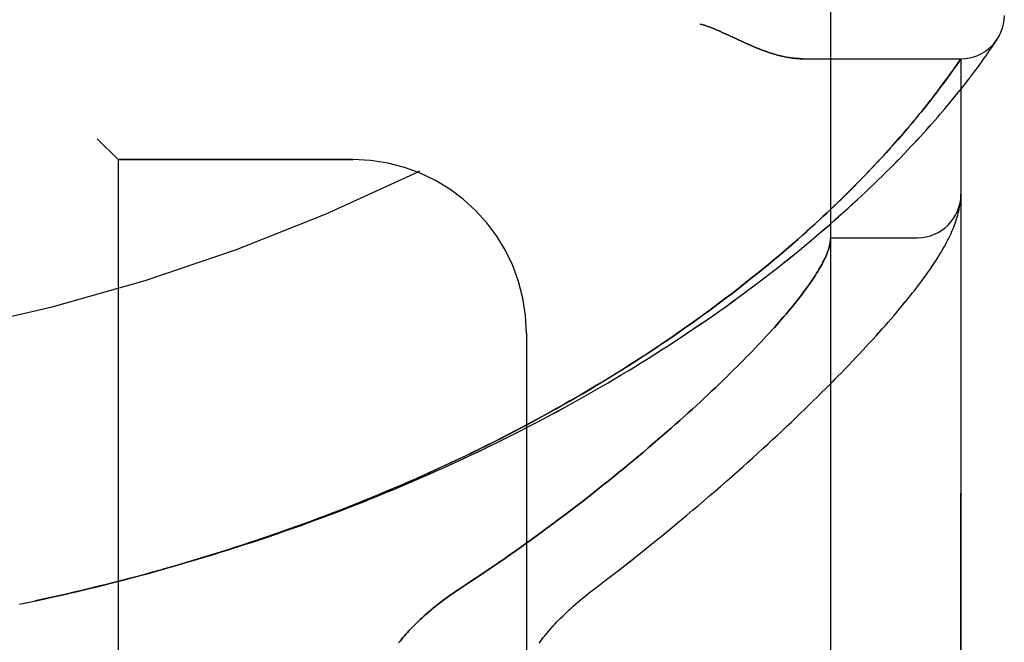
# Model space of a CAD drawing. Header units: inches. Extents: x 0 to 230, y 0 to 149.
# Tile 255 of 256: x 122.09 to 123.507, y 62.578 to 63.474. Entities that reach past the tile are written whole.
import ezdxf

# ---------------------------------------------------------------- set-up
doc = ezdxf.new("R2010")
doc.units = ezdxf.units.IN
doc.header["$LTSCALE"] = 12.648283
doc.header["$MEASUREMENT"] = 0
doc.linetypes.add('HIDDEN', pattern=[0.2, 0.1, -0.1])
doc.layers.add('LEFTHAND_DOOR_ASSEMBLY', color=7, linetype='CONTINUOUS')
doc.layers.add('RIGHTHAND_DOOR_ASSEMBLY', color=7, linetype='CONTINUOUS')

msp = doc.modelspace()

# ---------------------------------------------------------------- linework, layer by layer
at = {"layer": 'LEFTHAND_DOOR_ASSEMBLY', "color": 8, "linetype": 'HIDDEN'}
for p, q in [((123.2568, 61.1517), (123.2568, 63.7942)), ((123.1055, 63.4538), (123.1223, 63.446)), ((123.1223, 63.446), (123.1304, 63.4423)), ((123.495, 63.4439), (123.497, 63.4469)), ((123.4967, 63.4464), (123.4964, 63.446)), ((123.4967, 63.4464), (123.497, 63.4469)), ((123.4852, 63.4292), (123.4881, 63.4335)), ((123.4881, 63.4335), (123.4906, 63.4371)), ((123.4932, 63.441), (123.495, 63.4439)), ((123.2162, 63.4179), (123.4443, 63.4179)), ((123.4389, 63.4101), (123.4443, 63.4179)), ((123.4443, 61.5279), (123.4443, 63.4179)), ((123.4748, 63.4144), (123.4778, 63.4186)), ((123.4778, 63.4186), (123.4805, 63.4224)), ((123.4805, 63.4224), (123.4829, 63.426)), ((123.4829, 63.426), (123.4852, 63.4292)), ((123.433, 63.4017), (123.4358, 63.4056)), ((123.4358, 63.4056), (123.4389, 63.4101)), ((123.4642, 63.3999), (123.468, 63.4051)), ((123.468, 63.4051), (123.4715, 63.4099)), ((123.4715, 63.4099), (123.4748, 63.4144)), ((123.4228, 63.3876), (123.4265, 63.3926)), ((123.4265, 63.3926), (123.4298, 63.3973)), ((123.4298, 63.3973), (123.433, 63.4017)), ((123.4556, 63.3885), (123.46, 63.3944)), ((123.46, 63.3944), (123.4642, 63.3999)), ((123.4102, 63.3706), (123.4147, 63.3766)), ((123.4147, 63.3766), (123.4189, 63.3822)), ((123.4189, 63.3822), (123.4228, 63.3876)), ((123.4401, 63.3689), (123.4456, 63.3758)), ((123.4456, 63.3758), (123.4508, 63.3823)), ((123.4508, 63.3823), (123.4556, 63.3885)), ((123.4002, 63.3578), (123.4037, 63.3622)), ((123.4037, 63.3622), (123.407, 63.3665)), ((123.407, 63.3665), (123.4102, 63.3706)), ((123.4279, 63.354), (123.4342, 63.3616)), ((123.4342, 63.3616), (123.4401, 63.3689)), ((123.389, 63.3436), (123.3929, 63.3485)), ((123.3929, 63.3485), (123.3966, 63.3532)), ((123.3966, 63.3532), (123.4002, 63.3578)), ((123.4213, 63.3461), (123.4279, 63.354)), ((123.3763, 63.3281), (123.3807, 63.3335)), ((123.3807, 63.3335), (123.3849, 63.3386)), ((123.3849, 63.3386), (123.389, 63.3436)), ((123.3669, 63.3169), (123.3717, 63.3226)), ((123.3717, 63.3226), (123.3763, 63.3281)), ((123.3512, 63.2988), (123.3566, 63.305)), ((123.3566, 63.305), (123.3618, 63.3111)), ((123.3618, 63.3111), (123.3669, 63.3169)), ((122.2018, 63.3029), (122.2318, 63.2729)), ((123.3395, 63.2858), (123.3455, 63.2924)), ((123.3455, 63.2924), (123.3512, 63.2988)), ((123.3268, 63.2719), (123.3333, 63.2789)), ((123.3333, 63.2789), (123.3395, 63.2858)), ((122.5693, 63.2729), (122.2318, 63.2729)), ((122.2318, 63.2729), (122.2318, 61.6729)), ((123.3129, 63.257), (123.32, 63.2646)), ((123.32, 63.2646), (123.3268, 63.2719)), ((123.2976, 63.2412), (123.3054, 63.2493)), ((123.3054, 63.2493), (123.3129, 63.257)), ((123.4433, 63.2095), (123.4434, 63.2102)), ((123.4434, 63.2102), (123.4435, 63.211)), ((123.4435, 63.211), (123.4436, 63.2117)), ((123.4436, 63.2124), (123.4437, 63.213)), ((123.4436, 63.2117), (123.4436, 63.2124)), ((123.4437, 63.213), (123.4438, 63.2137)), ((123.4438, 63.2137), (123.4439, 63.2144)), ((123.4439, 63.2151), (123.444, 63.2157)), ((123.4439, 63.2144), (123.4439, 63.2151)), ((123.444, 63.2164), (123.4441, 63.2171)), ((123.444, 63.2157), (123.444, 63.2164)), ((123.4441, 63.2171), (123.4441, 63.2178)), ((123.2568, 63.1604), (123.3818, 63.1604)), ((122.8193, 63.0229), (122.8193, 61.9229)), ((122.0902, 62.633), (122.1018, 62.6354))]:
    msp.add_line(p, q, dxfattribs=at)
for points in [[(123.0693, 63.4679), (123.0713, 63.4673), (123.0734, 63.4667), (123.0755, 63.4661), (123.0776, 63.4653), (123.0798, 63.4646), (123.0821, 63.4638), (123.0844, 63.4629), (123.0869, 63.4619), (123.0895, 63.4608), (123.0923, 63.4597), (123.0953, 63.4584), (123.0985, 63.457), (123.1019, 63.4555), (123.1055, 63.4538)], [(123.1304, 63.4423), (123.1342, 63.4405), (123.1379, 63.4389), (123.1414, 63.4374), (123.1447, 63.436), (123.148, 63.4346), (123.1511, 63.4333), (123.1541, 63.4321), (123.1571, 63.431), (123.1599, 63.4299), (123.1627, 63.4289), (123.1654, 63.428), (123.168, 63.4271), (123.1706, 63.4262), (123.173, 63.4254), (123.1755, 63.4247), (123.1779, 63.424), (123.1802, 63.4233), (123.1825, 63.4227), (123.1847, 63.4222), (123.1868, 63.4217), (123.189, 63.4212), (123.1911, 63.4207), (123.1931, 63.4203), (123.1951, 63.4199), (123.1971, 63.4196), (123.199, 63.4193), (123.2009, 63.419), (123.2027, 63.4188), (123.2045, 63.4186), (123.2063, 63.4184), (123.208, 63.4183), (123.2097, 63.4181), (123.2114, 63.4181), (123.213, 63.418), (123.2146, 63.418), (123.2162, 63.4179)], [(123.4906, 63.4371), (123.4913, 63.4382), (123.4932, 63.441)], [(122.1481, 62.6455), (122.1597, 62.6482), (122.1713, 62.6509), (122.1829, 62.6537), (122.1945, 62.6565), (122.2061, 62.6593), (122.2177, 62.6622), (122.2293, 62.6651), (122.2409, 62.6681), (122.2524, 62.6712), (122.264, 62.6743), (122.2756, 62.6774), (122.2871, 62.6806), (122.2987, 62.6838), (122.3102, 62.6871), (122.3218, 62.6904), (122.3333, 62.6938), (122.3448, 62.6972), (122.3563, 62.7006), (122.3678, 62.7041), (122.3793, 62.7077), (122.3908, 62.7113), (122.4023, 62.715), (122.4137, 62.7187), (122.4252, 62.7224), (122.4366, 62.7262), (122.448, 62.7301), (122.4594, 62.734), (122.4708, 62.7379), (122.4822, 62.7419), (122.4935, 62.7459), (122.5049, 62.75), (122.5162, 62.7542), (122.5275, 62.7584), (122.5388, 62.7626), (122.5501, 62.7669), (122.5613, 62.7712), (122.5725, 62.7756), (122.5837, 62.78), (122.5949, 62.7845), (122.6061, 62.789), (122.6172, 62.7936), (122.6283, 62.7982), (122.6394, 62.8028), (122.6504, 62.8075), (122.6615, 62.8123), (122.6725, 62.8171), (122.6834, 62.8219), (122.6944, 62.8268), (122.7053, 62.8318), (122.7162, 62.8367), (122.727, 62.8418), (122.7378, 62.8468), (122.7486, 62.8519), (122.7594, 62.8571), (122.7701, 62.8623), (122.7808, 62.8676), (122.7914, 62.8729), (122.802, 62.8782), (122.8126, 62.8836), (122.8231, 62.889), (122.8336, 62.8944), (122.844, 62.8999), (122.8544, 62.9055), (122.8647, 62.911), (122.875, 62.9167), (122.8853, 62.9223), (122.8955, 62.928), (122.9056, 62.9337), (122.9157, 62.9395), (122.9258, 62.9453), (122.9358, 62.9511), (122.9457, 62.957), (122.9556, 62.9629), (122.9654, 62.9688), (122.9752, 62.9748), (122.9849, 62.9808), (122.9945, 62.9868), (123.0041, 62.9928), (123.0136, 62.9989), (123.0231, 63.005), (123.0325, 63.0111), (123.0418, 63.0172), (123.051, 63.0234), (123.0602, 63.0296), (123.0693, 63.0357), (123.0783, 63.042), (123.0873, 63.0482), (123.0962, 63.0544), (123.105, 63.0607), (123.1137, 63.0669), (123.1223, 63.0732), (123.1309, 63.0795), (123.1393, 63.0857), (123.1477, 63.092), (123.156, 63.0983), (123.1642, 63.1046), (123.1723, 63.1108), (123.1803, 63.1171), (123.1882, 63.1234), (123.196, 63.1296), (123.2038, 63.1359), (123.2114, 63.1421), (123.2189, 63.1483), (123.2264, 63.1545), (123.2337, 63.1607), (123.241, 63.1668), (123.2481, 63.1729), (123.2551, 63.179), (123.262, 63.1851), (123.2689, 63.1911), (123.2756, 63.1971), (123.2822, 63.2031), (123.2886, 63.209), (123.295, 63.2149), (123.3013, 63.2207), (123.3074, 63.2265), (123.3135, 63.2322), (123.3194, 63.2379), (123.3252, 63.2436), (123.3309, 63.2491), (123.3365, 63.2546), (123.342, 63.2601), (123.3473, 63.2655), (123.3526, 63.2708), (123.3577, 63.2761), (123.3627, 63.2813), (123.3676, 63.2864), (123.3724, 63.2915), (123.3771, 63.2964), (123.3816, 63.3014), (123.3861, 63.3062), (123.3904, 63.3109), (123.3947, 63.3156), (123.3988, 63.3202), (123.4028, 63.3247), (123.4067, 63.3292), (123.4105, 63.3335), (123.4142, 63.3378), (123.4213, 63.3461)], [(122.1459, 62.6451), (122.157, 62.6476), (122.1682, 62.6502), (122.1793, 62.6528), (122.1904, 62.6555), (122.2015, 62.6582), (122.2126, 62.661), (122.2237, 62.6638), (122.2348, 62.6667), (122.2459, 62.6696), (122.257, 62.6725), (122.2681, 62.6755), (122.2792, 62.6785), (122.2902, 62.6816), (122.3013, 62.6847), (122.3124, 62.6879), (122.3234, 62.6911), (122.3344, 62.6943), (122.3455, 62.6976), (122.3565, 62.701), (122.3675, 62.7044), (122.3785, 62.7078), (122.3895, 62.7113), (122.4005, 62.7148), (122.4114, 62.7184), (122.4224, 62.722), (122.4333, 62.7257), (122.4442, 62.7294), (122.4551, 62.7331), (122.466, 62.7369), (122.4769, 62.7407), (122.4877, 62.7446), (122.4986, 62.7486), (122.5094, 62.7525), (122.5202, 62.7566), (122.531, 62.7606), (122.5418, 62.7647), (122.5525, 62.7689), (122.5632, 62.7731), (122.5739, 62.7774), (122.5846, 62.7817), (122.5953, 62.786), (122.6059, 62.7904), (122.6165, 62.7948), (122.6271, 62.7993), (122.6377, 62.8038), (122.6482, 62.8084), (122.6587, 62.813), (122.6692, 62.8176), (122.6797, 62.8223), (122.6901, 62.8271), (122.7005, 62.8319), (122.7108, 62.8367), (122.7212, 62.8416), (122.7315, 62.8465), (122.7417, 62.8515), (122.752, 62.8565), (122.7622, 62.8615), (122.7723, 62.8666), (122.7825, 62.8717), (122.7925, 62.8769), (122.8026, 62.8821), (122.8126, 62.8874), (122.8226, 62.8927), (122.8325, 62.898), (122.8424, 62.9034), (122.8522, 62.9088), (122.862, 62.9142), (122.8718, 62.9197), (122.8815, 62.9253), (122.8911, 62.9308), (122.9007, 62.9364), (122.9103, 62.942), (122.9198, 62.9477), (122.9293, 62.9534), (122.9387, 62.9591), (122.948, 62.9649), (122.9573, 62.9707), (122.9665, 62.9765), (122.9757, 62.9824), (122.9848, 62.9883), (122.9939, 62.9942), (123.0028, 63.0001), (123.0118, 63.0061), (123.0206, 63.012), (123.0294, 63.018), (123.0381, 63.0241), (123.0468, 63.0301), (123.0554, 63.0362), (123.0639, 63.0422), (123.0723, 63.0483), (123.0807, 63.0544), (123.089, 63.0605), (123.0972, 63.0667), (123.1053, 63.0728), (123.1134, 63.0789), (123.1213, 63.0851), (123.1292, 63.0912), (123.137, 63.0973), (123.1447, 63.1035), (123.1523, 63.1096), (123.1599, 63.1157), (123.1673, 63.1218), (123.1746, 63.1279), (123.1819, 63.134), (123.189, 63.1401), (123.196, 63.1461), (123.2029, 63.1521), (123.2096, 63.1579), (123.2161, 63.1637), (123.2225, 63.1694), (123.2286, 63.175), (123.2346, 63.1804), (123.2404, 63.1857), (123.2459, 63.1909), (123.2513, 63.1959), (123.2566, 63.2009), (123.2617, 63.2057), (123.2666, 63.2105), (123.2714, 63.2151), (123.276, 63.2197), (123.2806, 63.2242), (123.285, 63.2286), (123.2893, 63.2329), (123.2976, 63.2412)], [(123.4441, 63.2178), (123.4441, 63.2182), (123.4442, 63.2186), (123.4442, 63.2189), (123.4442, 63.2193), (123.4442, 63.2197), (123.4442, 63.22), (123.4442, 63.2204), (123.4442, 63.2208), (123.4443, 63.2211), (123.4443, 63.2215), (123.4443, 63.2219), (123.4443, 63.2221)], [(122.9101, 62.6498), (122.9231, 62.6596), (122.9326, 62.6669), (122.9421, 62.6742), (122.9515, 62.6815), (122.9609, 62.6888), (122.9701, 62.6961), (122.9793, 62.7034), (122.9885, 62.7107), (122.9975, 62.7179), (123.0064, 62.7252), (123.0153, 62.7324), (123.0241, 62.7396), (123.0328, 62.7468), (123.0414, 62.7539), (123.0499, 62.7611), (123.0583, 62.7682), (123.0667, 62.7752), (123.0749, 62.7823), (123.0831, 62.7893), (123.0911, 62.7962), (123.0991, 62.8031), (123.1069, 62.81), (123.1147, 62.8168), (123.1224, 62.8236), (123.1299, 62.8304), (123.1374, 62.8371), (123.1448, 62.8438), (123.1521, 62.8504), (123.1593, 62.8569), (123.1664, 62.8634), (123.1734, 62.8699), (123.1803, 62.8763), (123.1871, 62.8827), (123.1938, 62.889), (123.2004, 62.8952), (123.2069, 62.9014), (123.2133, 62.9076), (123.2196, 62.9137), (123.2259, 62.9197), (123.232, 62.9257), (123.238, 62.9316), (123.244, 62.9375), (123.2498, 62.9433), (123.2556, 62.9491), (123.2612, 62.9548), (123.2668, 62.9605), (123.2723, 62.9661), (123.2777, 62.9716), (123.283, 62.9771), (123.2882, 62.9826), (123.2933, 62.988), (123.2984, 62.9933), (123.3033, 62.9986), (123.3082, 63.0038), (123.313, 63.009), (123.3176, 63.0141), (123.3223, 63.0192), (123.3268, 63.0242), (123.3312, 63.0292), (123.3356, 63.0342), (123.3398, 63.0391), (123.344, 63.0439), (123.3482, 63.0487), (123.3522, 63.0534), (123.3561, 63.0582), (123.36, 63.0628), (123.3638, 63.0674), (123.3675, 63.072), (123.3712, 63.0766), (123.3748, 63.0811), (123.3783, 63.0856), (123.3817, 63.0901), (123.3851, 63.0946), (123.3884, 63.099), (123.3916, 63.1033), (123.3946, 63.1076), (123.3976, 63.1117), (123.4004, 63.1158), (123.4031, 63.1197), (123.4057, 63.1236), (123.4081, 63.1273), (123.4105, 63.131), (123.4127, 63.1345), (123.4148, 63.138), (123.4168, 63.1414), (123.4188, 63.1447), (123.4206, 63.148), (123.4224, 63.1512), (123.4241, 63.1544), (123.4257, 63.1575), (123.4272, 63.1606), (123.4287, 63.1636), (123.4301, 63.1667), (123.4315, 63.1696), (123.4327, 63.1726), (123.434, 63.1756), (123.4351, 63.1785), (123.4362, 63.1814), (123.4372, 63.1843), (123.4382, 63.1872), (123.4391, 63.1901), (123.4399, 63.193), (123.4406, 63.1959), (123.4413, 63.1987), (123.4419, 63.2015), (123.4424, 63.2042), (123.4429, 63.2069), (123.4433, 63.2095)], [(123.2566, 63.1564), (123.2563, 63.1546), (123.2561, 63.1528), (123.2557, 63.151), (123.2553, 63.1491), (123.2548, 63.1471), (123.2542, 63.1451), (123.2536, 63.1431), (123.2529, 63.141), (123.2521, 63.1389), (123.2512, 63.1367), (123.2503, 63.1344), (123.2493, 63.1321), (123.2482, 63.1298), (123.247, 63.1274), (123.2458, 63.125), (123.2445, 63.1225), (123.2431, 63.1199), (123.2416, 63.1173), (123.2401, 63.1147), (123.2385, 63.112), (123.2368, 63.1092), (123.235, 63.1064), (123.2332, 63.1036), (123.2313, 63.1007), (123.2293, 63.0977), (123.2272, 63.0947), (123.225, 63.0916), (123.2228, 63.0885), (123.2205, 63.0853), (123.2181, 63.0821), (123.2156, 63.0788), (123.2131, 63.0755), (123.2104, 63.0721), (123.2077, 63.0687), (123.2049, 63.0652), (123.202, 63.0616), (123.1991, 63.058), (123.196, 63.0544), (123.1929, 63.0506), (123.1897, 63.0469), (123.1864, 63.0431), (123.183, 63.0392), (123.1795, 63.0352), (123.176, 63.0313), (123.1723, 63.0272), (123.1686, 63.0231), (123.1648, 63.019), (123.1609, 63.0147), (123.1569, 63.0105), (123.1528, 63.0062), (123.1486, 63.0018), (123.1444, 62.9973), (123.14, 62.9929), (123.1356, 62.9883), (123.1311, 62.9837), (123.1265, 62.9791), (123.1218, 62.9744), (123.1169, 62.9696), (123.1121, 62.9648), (123.1071, 62.9599), (123.102, 62.955), (123.0968, 62.95), (123.0916, 62.945), (123.0862, 62.9399), (123.0807, 62.9348), (123.0752, 62.9296), (123.0696, 62.9244), (123.0638, 62.9191), (123.058, 62.9138), (123.0521, 62.9084), (123.0461, 62.903), (123.0399, 62.8975), (123.0337, 62.8919), (123.0274, 62.8864), (123.021, 62.8808), (123.0145, 62.8751), (123.0079, 62.8694), (123.0013, 62.8637), (122.9945, 62.8579), (122.9876, 62.852), (122.9806, 62.8462), (122.9736, 62.8403), (122.9664, 62.8343), (122.9592, 62.8284), (122.9519, 62.8224), (122.9444, 62.8163), (122.9369, 62.8103), (122.9293, 62.8042), (122.9217, 62.7981), (122.9139, 62.792), (122.906, 62.7858), (122.8981, 62.7796), (122.8901, 62.7735), (122.882, 62.7673), (122.8738, 62.7611), (122.8656, 62.7548), (122.8572, 62.7486), (122.8488, 62.7424), (122.8404, 62.7361), (122.8318, 62.7299), (122.8232, 62.7237), (122.8145, 62.7175), (122.8058, 62.7113), (122.797, 62.7051), (122.7882, 62.6989), (122.7793, 62.6927), (122.7703, 62.6866), (122.7613, 62.6805), (122.7523, 62.6744), (122.7432, 62.6684), (122.7341, 62.6624), (122.721, 62.6538)], [(123.2568, 63.1594), (123.2568, 63.1592), (123.2567, 63.1589), (123.2567, 63.1585), (123.2567, 63.1582), (123.2567, 63.1578), (123.2566, 63.1573), (123.2566, 63.1569), (123.2566, 63.1564)], [(122.721, 62.6538), (122.7171, 62.6512), (122.7133, 62.6486), (122.7096, 62.646), (122.7059, 62.6433), (122.7022, 62.6406), (122.6986, 62.6379), (122.6951, 62.6353), (122.6916, 62.6326), (122.6882, 62.6298), (122.6849, 62.6271), (122.6817, 62.6244), (122.6785, 62.6217), (122.6754, 62.619), (122.6723, 62.6163), (122.6693, 62.6136), (122.6665, 62.6109), (122.6636, 62.6083), (122.6609, 62.6056), (122.6582, 62.6029), (122.6556, 62.6003), (122.6531, 62.5977), (122.6506, 62.5951), (122.6483, 62.5925), (122.646, 62.59), (122.6437, 62.5874), (122.6415, 62.5849), (122.6394, 62.5824), (122.6374, 62.5799), (122.6354, 62.5774)], [(122.1014, 62.6353), (122.1134, 62.6378), (122.125, 62.6404), (122.1366, 62.6429)], [(122.1125, 62.6377), (122.1236, 62.6401), (122.1348, 62.6426), (122.1481, 62.6455)], [(122.8374, 62.5768), (122.8393, 62.5795), (122.8414, 62.5822), (122.8435, 62.5849), (122.8457, 62.5877), (122.848, 62.5905), (122.8503, 62.5932), (122.8527, 62.596), (122.8552, 62.5989), (122.8577, 62.6017), (122.8603, 62.6045), (122.863, 62.6074), (122.8657, 62.6103), (122.8685, 62.6131), (122.8714, 62.616), (122.8743, 62.6189), (122.8773, 62.6217), (122.8803, 62.6246), (122.8835, 62.6275), (122.8866, 62.6303), (122.8898, 62.6332), (122.8931, 62.636), (122.8964, 62.6388), (122.8998, 62.6416), (122.9032, 62.6443), (122.9066, 62.647), (122.9101, 62.6498)]]:
    msp.add_lwpolyline(points, dxfattribs=at)
for centre, radius, start, end in [((121.4443, 65.7481), 2.7751, 270, 316.1116), ((123.4443, 63.4804), 0.0625, 270, 360), ((122.5693, 63.0229), 0.25, 0, 90), ((123.3818, 63.2229), 0.0625, 270, 360)]:
    msp.add_arc(centre, radius, start, end, dxfattribs=at)
at = {"layer": 'RIGHTHAND_DOOR_ASSEMBLY', "color": 8, "linetype": 'HIDDEN'}
for p, q in [((123.2568, 63.7942), (123.2568, 61.1517)), ((123.1223, 63.446), (123.1056, 63.4538)), ((123.1304, 63.4423), (123.1223, 63.446)), ((123.495, 63.4439), (123.4967, 63.4464)), ((123.4852, 63.4292), (123.4881, 63.4335)), ((123.4881, 63.4335), (123.4906, 63.4372)), ((123.4932, 63.441), (123.495, 63.4439)), ((123.2162, 63.4179), (123.4443, 63.4179)), ((123.4443, 63.4179), (123.4402, 63.412)), ((123.4443, 63.4179), (123.4443, 61.5279)), ((123.4748, 63.4144), (123.4778, 63.4186)), ((123.4778, 63.4186), (123.4805, 63.4224)), ((123.4805, 63.4224), (123.483, 63.426)), ((123.483, 63.426), (123.4852, 63.4292)), ((123.4339, 63.403), (123.4309, 63.3987)), ((123.4374, 63.408), (123.4339, 63.403)), ((123.4402, 63.412), (123.4374, 63.408)), ((123.4642, 63.3999), (123.468, 63.4051)), ((123.468, 63.4051), (123.4715, 63.4099)), ((123.4715, 63.4099), (123.4748, 63.4144)), ((123.424, 63.3893), (123.4202, 63.384)), ((123.4276, 63.3941), (123.424, 63.3893)), ((123.4309, 63.3987), (123.4276, 63.3941)), ((123.4556, 63.3886), (123.46, 63.3944)), ((123.46, 63.3944), (123.4642, 63.3999)), ((123.4161, 63.3785), (123.4117, 63.3726)), ((123.4202, 63.384), (123.4161, 63.3785)), ((123.4401, 63.3689), (123.4456, 63.3758)), ((123.4456, 63.3758), (123.4508, 63.3824)), ((123.4508, 63.3824), (123.4556, 63.3886)), ((123.4053, 63.3644), (123.402, 63.36)), ((123.4086, 63.3686), (123.4053, 63.3644)), ((123.4117, 63.3726), (123.4086, 63.3686)), ((123.428, 63.3541), (123.4342, 63.3617)), ((123.4342, 63.3617), (123.4401, 63.3689)), ((123.3948, 63.3509), (123.391, 63.3461)), ((123.3985, 63.3555), (123.3948, 63.3509)), ((123.402, 63.36), (123.3985, 63.3555)), ((123.4213, 63.3461), (123.428, 63.3541)), ((123.3829, 63.3361), (123.3785, 63.3309)), ((123.387, 63.3412), (123.3829, 63.3361)), ((123.391, 63.3461), (123.387, 63.3412)), ((123.3693, 63.3199), (123.3644, 63.3141)), ((123.374, 63.3254), (123.3693, 63.3199)), ((123.3785, 63.3309), (123.374, 63.3254)), ((123.3593, 63.3082), (123.354, 63.302)), ((123.3644, 63.3141), (123.3593, 63.3082)), ((122.2318, 63.2729), (122.2018, 63.3029)), ((123.3484, 63.2957), (123.3426, 63.2892)), ((123.354, 63.302), (123.3484, 63.2957)), ((123.3302, 63.2756), (123.3236, 63.2684)), ((123.3366, 63.2825), (123.3302, 63.2756)), ((123.3426, 63.2892), (123.3366, 63.2825)), ((122.2318, 63.2729), (122.5693, 63.2729)), ((122.2318, 63.2729), (122.2318, 61.6729)), ((123.3236, 63.2684), (123.3166, 63.261)), ((123.3093, 63.2534), (123.3017, 63.2455)), ((123.3166, 63.261), (123.3093, 63.2534)), ((123.3017, 63.2455), (123.2937, 63.2373)), ((123.4433, 63.2095), (123.4434, 63.2102)), ((123.4434, 63.2102), (123.4435, 63.211)), ((123.4436, 63.212), (123.4437, 63.2127)), ((123.4437, 63.2127), (123.4438, 63.2134)), ((123.4438, 63.2141), (123.4439, 63.2147)), ((123.4438, 63.2134), (123.4438, 63.2141)), ((123.4439, 63.2147), (123.444, 63.2154)), ((123.444, 63.2161), (123.4441, 63.2168)), ((123.444, 63.2154), (123.444, 63.2161)), ((123.4441, 63.2168), (123.4441, 63.2175)), ((123.2568, 63.1604), (123.3818, 63.1604)), ((122.8193, 63.0229), (122.8193, 61.9229)), ((122.0902, 62.633), (122.1017, 62.6354))]:
    msp.add_line(p, q, dxfattribs=at)
for points in [[(123.1056, 63.4538), (123.1019, 63.4555), (123.0985, 63.457), (123.0953, 63.4584), (123.0923, 63.4597), (123.0895, 63.4608), (123.0869, 63.4619), (123.0844, 63.4629), (123.0821, 63.4638), (123.0798, 63.4646), (123.0776, 63.4653), (123.0755, 63.4661), (123.0734, 63.4667), (123.0713, 63.4673), (123.0693, 63.4679)], [(123.2162, 63.4179), (123.2146, 63.418), (123.213, 63.418), (123.2114, 63.4181), (123.2097, 63.4181), (123.208, 63.4183), (123.2063, 63.4184), (123.2045, 63.4186), (123.2027, 63.4188), (123.2009, 63.419), (123.199, 63.4193), (123.1971, 63.4196), (123.1951, 63.4199), (123.1931, 63.4203), (123.1911, 63.4207), (123.189, 63.4212), (123.1868, 63.4217), (123.1847, 63.4222), (123.1825, 63.4227), (123.1802, 63.4233), (123.1779, 63.424), (123.1755, 63.4247), (123.1731, 63.4254), (123.1706, 63.4262), (123.168, 63.4271), (123.1654, 63.428), (123.1627, 63.4289), (123.1599, 63.4299), (123.1571, 63.431), (123.1541, 63.4321), (123.1511, 63.4333), (123.148, 63.4346), (123.1447, 63.436), (123.1414, 63.4374), (123.1379, 63.4389), (123.1342, 63.4405), (123.1304, 63.4423)], [(123.4906, 63.4372), (123.4913, 63.4382), (123.4932, 63.441)], [(122.1481, 62.6455), (122.1597, 62.6482), (122.1713, 62.6509), (122.1829, 62.6537), (122.1945, 62.6565), (122.2061, 62.6593), (122.2177, 62.6622), (122.2293, 62.6651), (122.2409, 62.6681), (122.2524, 62.6712), (122.264, 62.6743), (122.2756, 62.6774), (122.2871, 62.6806), (122.2987, 62.6838), (122.3102, 62.6871), (122.3218, 62.6904), (122.3333, 62.6938), (122.3448, 62.6972), (122.3563, 62.7006), (122.3678, 62.7041), (122.3793, 62.7077), (122.3908, 62.7113), (122.4023, 62.715), (122.4137, 62.7187), (122.4252, 62.7224), (122.4366, 62.7262), (122.448, 62.7301), (122.4594, 62.734), (122.4708, 62.7379), (122.4822, 62.7419), (122.4936, 62.746), (122.5049, 62.75), (122.5162, 62.7542), (122.5275, 62.7584), (122.5388, 62.7626), (122.5501, 62.7669), (122.5613, 62.7712), (122.5725, 62.7756), (122.5837, 62.78), (122.5949, 62.7845), (122.6061, 62.789), (122.6172, 62.7936), (122.6283, 62.7982), (122.6394, 62.8028), (122.6505, 62.8075), (122.6615, 62.8123), (122.6725, 62.8171), (122.6835, 62.8219), (122.6944, 62.8268), (122.7053, 62.8318), (122.7162, 62.8367), (122.7271, 62.8418), (122.7379, 62.8468), (122.7487, 62.852), (122.7594, 62.8571), (122.7701, 62.8623), (122.7808, 62.8676), (122.7914, 62.8729), (122.802, 62.8782), (122.8126, 62.8836), (122.8231, 62.889), (122.8336, 62.8944), (122.844, 62.8999), (122.8544, 62.9055), (122.8648, 62.9111), (122.8751, 62.9167), (122.8853, 62.9223), (122.8955, 62.928), (122.9057, 62.9337), (122.9158, 62.9395), (122.9258, 62.9453), (122.9358, 62.9511), (122.9457, 62.957), (122.9556, 62.9629), (122.9655, 62.9688), (122.9752, 62.9748), (122.9849, 62.9808), (122.9946, 62.9868), (123.0042, 62.9928), (123.0137, 62.9989), (123.0231, 63.005), (123.0325, 63.0111), (123.0418, 63.0172), (123.0511, 63.0234), (123.0602, 63.0296), (123.0693, 63.0358), (123.0784, 63.042), (123.0873, 63.0482), (123.0962, 63.0544), (123.105, 63.0607), (123.1137, 63.067), (123.1223, 63.0732), (123.1309, 63.0795), (123.1393, 63.0858), (123.1477, 63.0921), (123.156, 63.0983), (123.1642, 63.1046), (123.1723, 63.1109), (123.1803, 63.1171), (123.1882, 63.1234), (123.1961, 63.1296), (123.2038, 63.1359), (123.2114, 63.1421), (123.219, 63.1483), (123.2264, 63.1545), (123.2338, 63.1607), (123.241, 63.1669), (123.2481, 63.173), (123.2552, 63.1791), (123.2621, 63.1851), (123.2689, 63.1912), (123.2756, 63.1972), (123.2822, 63.2031), (123.2887, 63.209), (123.2951, 63.2149), (123.3013, 63.2207), (123.3075, 63.2265), (123.3135, 63.2323), (123.3194, 63.2379), (123.3252, 63.2436), (123.3309, 63.2492), (123.3365, 63.2547), (123.342, 63.2601), (123.3474, 63.2655), (123.3526, 63.2709), (123.3577, 63.2761), (123.3627, 63.2813), (123.3676, 63.2864), (123.3724, 63.2915), (123.3771, 63.2965), (123.3817, 63.3014), (123.3861, 63.3062), (123.3905, 63.311), (123.3947, 63.3157), (123.3988, 63.3203), (123.4028, 63.3248), (123.4067, 63.3292), (123.4105, 63.3336), (123.4142, 63.3378), (123.4213, 63.3461)], [(123.2937, 63.2373), (123.2852, 63.2288), (123.2808, 63.2244), (123.2763, 63.2199), (123.2716, 63.2154), (123.2669, 63.2107), (123.2619, 63.206), (123.2569, 63.2012), (123.2517, 63.1962), (123.2463, 63.1912), (123.2407, 63.186), (123.235, 63.1807), (123.229, 63.1753), (123.2229, 63.1698), (123.2166, 63.1641), (123.2101, 63.1583), (123.2034, 63.1525), (123.1965, 63.1465), (123.1895, 63.1405), (123.1824, 63.1345), (123.1751, 63.1284), (123.1678, 63.1223), (123.1604, 63.1161), (123.1528, 63.11), (123.1452, 63.1039), (123.1375, 63.0977), (123.1297, 63.0916), (123.1218, 63.0855), (123.1139, 63.0793), (123.1058, 63.0732), (123.0977, 63.067), (123.0895, 63.0609), (123.0812, 63.0548), (123.0728, 63.0487), (123.0644, 63.0426), (123.0559, 63.0365), (123.0473, 63.0305), (123.0387, 63.0244), (123.0299, 63.0184), (123.0211, 63.0124), (123.0123, 63.0064), (123.0033, 63.0004), (122.9943, 62.9945), (122.9853, 62.9886), (122.9762, 62.9827), (122.967, 62.9768), (122.9578, 62.971), (122.9485, 62.9652), (122.9391, 62.9594), (122.9297, 62.9537), (122.9203, 62.948), (122.9108, 62.9423), (122.9012, 62.9367), (122.8916, 62.9311), (122.8819, 62.9255), (122.8722, 62.92), (122.8625, 62.9145), (122.8527, 62.909), (122.8428, 62.9036), (122.8329, 62.8982), (122.823, 62.8929), (122.813, 62.8876), (122.803, 62.8823), (122.793, 62.8771), (122.7829, 62.8719), (122.7727, 62.8668), (122.7626, 62.8617), (122.7524, 62.8567), (122.7421, 62.8517), (122.7319, 62.8467), (122.7216, 62.8418), (122.7112, 62.8369), (122.7008, 62.832), (122.6904, 62.8273), (122.68, 62.8225), (122.6696, 62.8178), (122.6591, 62.8131), (122.6486, 62.8085), (122.638, 62.804), (122.6274, 62.7994), (122.6169, 62.795), (122.6062, 62.7905), (122.5956, 62.7861), (122.5849, 62.7818), (122.5742, 62.7775), (122.5635, 62.7732), (122.5528, 62.769), (122.542, 62.7649), (122.5313, 62.7607), (122.5205, 62.7567), (122.5097, 62.7526), (122.4988, 62.7487), (122.488, 62.7447), (122.4771, 62.7408), (122.4662, 62.737), (122.4554, 62.7332), (122.4444, 62.7294), (122.4335, 62.7257), (122.4226, 62.7221), (122.4116, 62.7184), (122.4007, 62.7149), (122.3897, 62.7113), (122.3787, 62.7079), (122.3677, 62.7044), (122.3567, 62.701), (122.3456, 62.6977), (122.3346, 62.6944), (122.3236, 62.6911), (122.3125, 62.6879), (122.3014, 62.6848), (122.2904, 62.6816), (122.2793, 62.6786), (122.2682, 62.6755), (122.2571, 62.6725), (122.246, 62.6696), (122.2349, 62.6667), (122.2238, 62.6638), (122.2127, 62.661), (122.2016, 62.6583), (122.1905, 62.6555), (122.1793, 62.6529), (122.1682, 62.6502), (122.1571, 62.6476), (122.1459, 62.6451)], [(123.4441, 63.2175), (123.4441, 63.2178), (123.4441, 63.2182), (123.4442, 63.2186), (123.4442, 63.2189), (123.4442, 63.2193), (123.4442, 63.2197), (123.4442, 63.22), (123.4442, 63.2204), (123.4442, 63.2208), (123.4443, 63.2211), (123.4443, 63.2215), (123.4443, 63.2219)], [(122.9101, 62.6498), (122.9231, 62.6596), (122.9326, 62.6669), (122.9421, 62.6742), (122.9515, 62.6815), (122.9609, 62.6888), (122.9702, 62.6961), (122.9793, 62.7034), (122.9885, 62.7107), (122.9975, 62.7179), (123.0064, 62.7252), (123.0153, 62.7324), (123.0241, 62.7396), (123.0328, 62.7468), (123.0414, 62.7539), (123.0499, 62.7611), (123.0583, 62.7682), (123.0667, 62.7752), (123.0749, 62.7823), (123.0831, 62.7893), (123.0911, 62.7962), (123.0991, 62.8031), (123.1069, 62.81), (123.1147, 62.8168), (123.1224, 62.8236), (123.13, 62.8304), (123.1374, 62.8371), (123.1448, 62.8438), (123.1521, 62.8504), (123.1593, 62.8569), (123.1664, 62.8634), (123.1734, 62.8699), (123.1803, 62.8763), (123.1871, 62.8827), (123.1938, 62.889), (123.2004, 62.8952), (123.2069, 62.9014), (123.2133, 62.9076), (123.2196, 62.9137), (123.2259, 62.9197), (123.232, 62.9257), (123.238, 62.9316), (123.244, 62.9375), (123.2498, 62.9433), (123.2556, 62.9491), (123.2613, 62.9548), (123.2668, 62.9605), (123.2723, 62.9661), (123.2777, 62.9716), (123.283, 62.9771), (123.2882, 62.9826), (123.2933, 62.988), (123.2984, 62.9933), (123.3033, 62.9986), (123.3082, 63.0038), (123.313, 63.009), (123.3177, 63.0141), (123.3223, 63.0192), (123.3268, 63.0243), (123.3312, 63.0292), (123.3356, 63.0342), (123.3398, 63.0391), (123.344, 63.0439), (123.3482, 63.0487), (123.3522, 63.0535), (123.3561, 63.0582), (123.36, 63.0628), (123.3638, 63.0675), (123.3675, 63.072), (123.3712, 63.0766), (123.3748, 63.0811), (123.3783, 63.0856), (123.3817, 63.0901), (123.3851, 63.0946), (123.3884, 63.099), (123.3916, 63.1033), (123.3946, 63.1076), (123.3976, 63.1117), (123.4004, 63.1158), (123.4031, 63.1198), (123.4057, 63.1236), (123.4081, 63.1273), (123.4105, 63.131), (123.4127, 63.1345), (123.4148, 63.138), (123.4168, 63.1414), (123.4188, 63.1447), (123.4206, 63.148), (123.4224, 63.1512), (123.4241, 63.1544), (123.4257, 63.1575), (123.4272, 63.1606), (123.4287, 63.1636), (123.4301, 63.1667), (123.4315, 63.1697), (123.4328, 63.1726), (123.434, 63.1756), (123.4351, 63.1785), (123.4362, 63.1814), (123.4372, 63.1843), (123.4382, 63.1873), (123.4391, 63.1901), (123.4399, 63.193), (123.4406, 63.1959), (123.4413, 63.1987), (123.4419, 63.2015), (123.4424, 63.2042), (123.4429, 63.2069), (123.4433, 63.2095)], [(123.4435, 63.211), (123.4435, 63.2113), (123.4436, 63.212)], [(122.721, 62.6538), (122.7341, 62.6624), (122.7432, 62.6684), (122.7523, 62.6744), (122.7613, 62.6805), (122.7703, 62.6866), (122.7793, 62.6927), (122.7882, 62.6989), (122.797, 62.7051), (122.8058, 62.7113), (122.8145, 62.7175), (122.8232, 62.7237), (122.8318, 62.7299), (122.8404, 62.7361), (122.8488, 62.7424), (122.8572, 62.7486), (122.8656, 62.7548), (122.8738, 62.7611), (122.882, 62.7673), (122.8901, 62.7735), (122.8981, 62.7796), (122.906, 62.7858), (122.9139, 62.792), (122.9217, 62.7981), (122.9293, 62.8042), (122.9369, 62.8103), (122.9444, 62.8163), (122.9519, 62.8224), (122.9592, 62.8284), (122.9664, 62.8343), (122.9736, 62.8403), (122.9806, 62.8462), (122.9876, 62.852), (122.9945, 62.8579), (123.0013, 62.8637), (123.0079, 62.8694), (123.0145, 62.8751), (123.021, 62.8808), (123.0274, 62.8864), (123.0337, 62.8919), (123.0399, 62.8975), (123.0461, 62.903), (123.0521, 62.9084), (123.058, 62.9138), (123.0638, 62.9191), (123.0696, 62.9244), (123.0752, 62.9296), (123.0807, 62.9348), (123.0862, 62.9399), (123.0916, 62.945), (123.0968, 62.95), (123.102, 62.955), (123.1071, 62.9599), (123.1121, 62.9648), (123.1169, 62.9696), (123.1218, 62.9744), (123.1265, 62.9791), (123.1311, 62.9837), (123.1356, 62.9883), (123.14, 62.9929), (123.1444, 62.9973), (123.1486, 63.0018), (123.1528, 63.0062), (123.1569, 63.0105), (123.1609, 63.0147), (123.1648, 63.019), (123.1686, 63.0231), (123.1723, 63.0272), (123.176, 63.0313), (123.1795, 63.0352), (123.183, 63.0392), (123.1864, 63.0431), (123.1897, 63.0469), (123.1929, 63.0506), (123.196, 63.0544), (123.1991, 63.058), (123.202, 63.0616), (123.2049, 63.0652), (123.2077, 63.0687), (123.2104, 63.0721), (123.2131, 63.0755), (123.2156, 63.0788), (123.2181, 63.0821), (123.2205, 63.0853), (123.2228, 63.0885), (123.225, 63.0916), (123.2272, 63.0947), (123.2293, 63.0977), (123.2313, 63.1007), (123.2332, 63.1036), (123.235, 63.1064), (123.2368, 63.1092), (123.2385, 63.112), (123.2401, 63.1147), (123.2416, 63.1173), (123.2431, 63.1199), (123.2445, 63.1225), (123.2458, 63.125), (123.247, 63.1274), (123.2482, 63.1298), (123.2493, 63.1321), (123.2503, 63.1344), (123.2512, 63.1367), (123.2521, 63.1389), (123.2529, 63.141), (123.2536, 63.1431), (123.2542, 63.1451), (123.2548, 63.1471), (123.2553, 63.1491), (123.2557, 63.151), (123.2561, 63.1528), (123.2563, 63.1546), (123.2566, 63.1564)], [(123.2566, 63.1564), (123.2566, 63.1569), (123.2566, 63.1573), (123.2567, 63.1578), (123.2567, 63.1582), (123.2567, 63.1585), (123.2567, 63.1589), (123.2568, 63.1592), (123.2568, 63.1594)], [(122.6354, 62.5774), (122.6374, 62.5799), (122.6394, 62.5824), (122.6415, 62.5849), (122.6437, 62.5874), (122.646, 62.59), (122.6483, 62.5925), (122.6506, 62.5951), (122.6531, 62.5977), (122.6556, 62.6003), (122.6582, 62.6029), (122.6609, 62.6056), (122.6636, 62.6083), (122.6665, 62.6109), (122.6693, 62.6136), (122.6723, 62.6163), (122.6754, 62.619), (122.6785, 62.6217), (122.6817, 62.6244), (122.6849, 62.6271), (122.6882, 62.6298), (122.6916, 62.6326), (122.6951, 62.6353), (122.6986, 62.6379), (122.7022, 62.6406), (122.7059, 62.6433), (122.7096, 62.646), (122.7133, 62.6486), (122.7171, 62.6512), (122.721, 62.6538)], [(122.1014, 62.6353), (122.1133, 62.6378), (122.1249, 62.6404), (122.1365, 62.6429)], [(122.1481, 62.6455), (122.1348, 62.6426), (122.1237, 62.6401), (122.1125, 62.6377)], [(122.8374, 62.5768), (122.8394, 62.5795), (122.8414, 62.5822), (122.8435, 62.5849), (122.8457, 62.5877), (122.848, 62.5905), (122.8503, 62.5932), (122.8527, 62.5961), (122.8552, 62.5989), (122.8577, 62.6017), (122.8603, 62.6045), (122.863, 62.6074), (122.8657, 62.6103), (122.8685, 62.6131), (122.8714, 62.616), (122.8743, 62.6189), (122.8773, 62.6217), (122.8804, 62.6246), (122.8835, 62.6275), (122.8866, 62.6303), (122.8898, 62.6332), (122.8931, 62.636), (122.8964, 62.6388), (122.8998, 62.6416), (122.9032, 62.6443), (122.9066, 62.6471), (122.9101, 62.6498)]]:
    msp.add_lwpolyline(points, dxfattribs=at)
for centre, radius, start, end in [((121.4443, 65.7481), 2.7751, 270, 316.1116), ((123.4443, 63.4804), 0.0625, 270, 360), ((122.5693, 63.0229), 0.25, 0, 90), ((123.3818, 63.2229), 0.0625, 270, 360)]:
    msp.add_arc(centre, radius, start, end, dxfattribs=at)

doc.saveas('drawing.dxf')
